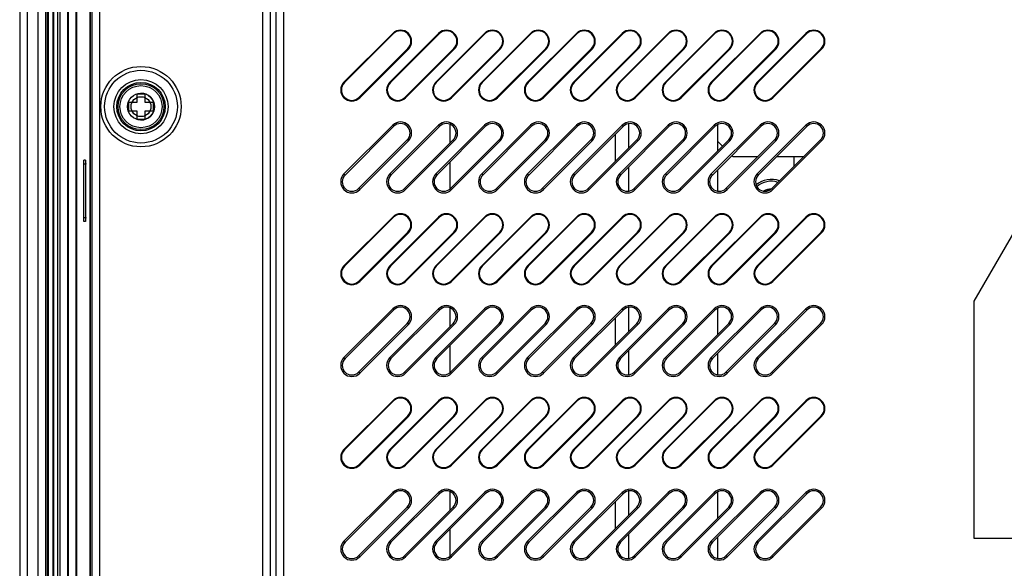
# Model space of a CAD drawing. Extents: x 0 to 1189, y 0 to 841.
# Tile 34 of 125: x 761 to 890, y 349 to 421. Entities that reach past the tile are written whole.
import ezdxf

# ---------------------------------------------------------------- set-up
doc = ezdxf.new("R2010")
doc.units = 0
doc.header["$LTSCALE"] = 65.395
doc.header["$MEASUREMENT"] = 0
for name, color, linetype in [('02___PRT_ALL_AXES', 7, 'CONTINUOUS'), ('03___PRT_ALL_CURVES', 7, 'CONTINUOUS'), ('5_ALL_CURVES', 7, 'CONTINUOUS'), ('7_ALL_FEATURES', 7, 'CONTINUOUS')]:
    doc.layers.add(name, color=color, linetype=linetype)

msp = doc.modelspace()

# ---------------------------------------------------------------- linework, layer by layer
at = {"layer": '02___PRT_ALL_AXES', "linetype": 'Continuous'}
msp.add_line((764.52198, 285.68183), (764.52198, 511.80413), dxfattribs=at)
at = {"layer": '03___PRT_ALL_CURVES', "linetype": 'Continuous'}
msp.add_circle((776.94926, 409.74298), 1.3, dxfattribs=at)
msp.add_arc((776.94926, 409.74298), 1.75, 270, 90, dxfattribs=at)
at = {"layer": '5_ALL_CURVES', "linetype": 'Continuous'}
for p, q in [((852.28928, 405.24298), (852.28928, 403.95121)), ((852.28928, 401.48674), (852.28928, 398.6949))]:
    msp.add_line(p, q, dxfattribs=at)
at = {"layer": '7_ALL_FEATURES', "linetype": 'Continuous'}
for p, q in [((761.09878, 517.4392), (761.09878, 273.04676)), ((762.09884, 272.04676), (762.09883, 518.4392)), ((763.4747, 515.05771), (763.4747, 281.42839)), ((764.73928, 290.49298), (764.73928, 506.99298)), ((764.80386, 506.99298), (764.80386, 290.49298)), ((765.4747, 290.49298), (765.4747, 506.99298)), ((765.53928, 290.49298), (765.53928, 506.99298)), ((766.03928, 507.00052), (766.03928, 290.48544)), ((766.33928, 507.00052), (766.33928, 290.48544)), ((767.33928, 507.00052), (767.33928, 290.48544)), ((767.43928, 507.00052), (767.43928, 290.48544)), ((768.43928, 507.00052), (768.43928, 290.48544)), ((768.53928, 507.00052), (768.53928, 290.48544)), ((770.29707, 291.74323), (770.29707, 505.74273)), ((770.34947, 291.49298), (770.34947, 505.99298)), ((770.57233, 291.49298), (770.57233, 505.99298)), ((771.57096, 291.49298), (771.57096, 505.99298)), ((792.84031, 456.95702), (792.84031, 327.09537)), ((793.83894, 456.95702), (793.83894, 327.09537)), ((794.57814, 456.21782), (794.57814, 327.83456)), ((795.57677, 456.21782), (795.57677, 327.83456)), ((809.83507, 419.31711), (803.47111, 412.95315)), ((803.53297, 412.89128), (809.89693, 419.25525)), ((815.83507, 419.31711), (809.47111, 412.95315)), ((809.53297, 412.89128), (815.89693, 419.25525)), ((809.83507, 419.31711), (809.89693, 419.25525)), ((821.83507, 419.31711), (815.47111, 412.95315)), ((815.53297, 412.89128), (821.89693, 419.25525)), ((815.83507, 419.31711), (815.89693, 419.25525)), ((827.83507, 419.31711), (821.47111, 412.95315)), ((821.53297, 412.89128), (827.89693, 419.25525)), ((821.83507, 419.31711), (821.89693, 419.25525)), ((833.83507, 419.31711), (827.47111, 412.95315)), ((827.53297, 412.89128), (833.89693, 419.25525)), ((827.83507, 419.31711), (827.89693, 419.25525)), ((839.83507, 419.31711), (833.47111, 412.95315)), ((833.53297, 412.89128), (839.89693, 419.25525)), ((833.83507, 419.31711), (833.89693, 419.25525)), ((845.83507, 419.31711), (839.47111, 412.95315)), ((839.53297, 412.89128), (845.89693, 419.25525)), ((839.83507, 419.31711), (839.89693, 419.25525)), ((851.83507, 419.31711), (845.47111, 412.95315)), ((845.53297, 412.89128), (851.89693, 419.25525)), ((845.83507, 419.31711), (845.89693, 419.25525)), ((857.83507, 419.31711), (851.47111, 412.95315)), ((851.53297, 412.89128), (857.89693, 419.25525)), ((851.83507, 419.31711), (851.89693, 419.25525)), ((863.83507, 419.31711), (857.47111, 412.95315)), ((857.53297, 412.89128), (863.89693, 419.25525)), ((857.83507, 419.31711), (857.89693, 419.25525)), ((863.83507, 419.31711), (863.89693, 419.25525)), ((811.82555, 417.32663), (805.46159, 410.96267)), ((805.52345, 410.90081), (811.88741, 417.26477)), ((817.82555, 417.32663), (811.46159, 410.96267)), ((811.52345, 410.90081), (817.88741, 417.26477)), ((811.88741, 417.26477), (811.82555, 417.32663)), ((823.82555, 417.32663), (817.46159, 410.96267)), ((817.52345, 410.90081), (823.88741, 417.26477)), ((817.88741, 417.26477), (817.82555, 417.32663)), ((829.82555, 417.32663), (823.46159, 410.96267)), ((823.52345, 410.90081), (829.88741, 417.26477)), ((823.88741, 417.26477), (823.82555, 417.32663)), ((835.82555, 417.32663), (829.46159, 410.96267)), ((829.52345, 410.90081), (835.88741, 417.26477)), ((829.88741, 417.26477), (829.82555, 417.32663)), ((841.82555, 417.32663), (835.46159, 410.96267)), ((835.52345, 410.90081), (841.88741, 417.26477)), ((835.88741, 417.26477), (835.82555, 417.32663)), ((847.82555, 417.32663), (841.46159, 410.96267)), ((841.52345, 410.90081), (847.88741, 417.26477)), ((841.88741, 417.26477), (841.82555, 417.32663)), ((853.82555, 417.32663), (847.46159, 410.96267)), ((847.52345, 410.90081), (853.88741, 417.26477)), ((847.88741, 417.26477), (847.82555, 417.32663)), ((859.82555, 417.32663), (853.46159, 410.96267)), ((853.52345, 410.90081), (859.88741, 417.26477)), ((853.88741, 417.26477), (853.82555, 417.32663)), ((865.82555, 417.32663), (859.46159, 410.96267)), ((859.52345, 410.90081), (865.88741, 417.26477)), ((859.88741, 417.26477), (859.82555, 417.32663)), ((865.88741, 417.26477), (865.82555, 417.32663)), ((803.47111, 412.95315), (803.53297, 412.89128)), ((809.47111, 412.95315), (809.53297, 412.89128)), ((815.47111, 412.95315), (815.53297, 412.89128)), ((821.47111, 412.95315), (821.53297, 412.89128)), ((827.47111, 412.95315), (827.53297, 412.89128)), ((833.47111, 412.95315), (833.53297, 412.89128)), ((839.47111, 412.95315), (839.53297, 412.89128)), ((845.47111, 412.95315), (845.53297, 412.89128)), ((851.47111, 412.95315), (851.53297, 412.89128)), ((857.47111, 412.95315), (857.53297, 412.89128)), ((776.39926, 411.39298), (776.39926, 410.29298)), ((777.49926, 411.39298), (776.39926, 411.39298)), ((777.49926, 410.29298), (777.49926, 411.39298)), ((805.52345, 410.90081), (805.46159, 410.96267)), ((811.52345, 410.90081), (811.46159, 410.96267)), ((817.52345, 410.90081), (817.46159, 410.96267)), ((823.52345, 410.90081), (823.46159, 410.96267)), ((829.52345, 410.90081), (829.46159, 410.96267)), ((835.52345, 410.90081), (835.46159, 410.96267)), ((841.52345, 410.90081), (841.46159, 410.96267)), ((847.52345, 410.90081), (847.46159, 410.96267)), ((853.52345, 410.90081), (853.46159, 410.96267)), ((859.52345, 410.90081), (859.46159, 410.96267)), ((775.29926, 410.29298), (775.29926, 409.19298)), ((776.39926, 410.29298), (775.29926, 410.29298)), ((775.29926, 409.19298), (776.39926, 409.19298)), ((776.39926, 409.19298), (776.39926, 408.09298)), ((778.59926, 410.29298), (777.49926, 410.29298)), ((777.49926, 408.09298), (777.49926, 409.19298)), ((777.49926, 409.19298), (778.59926, 409.19298)), ((778.59926, 409.19298), (778.59926, 410.29298)), ((776.39926, 408.09298), (777.49926, 408.09298)), ((809.83507, 407.31711), (803.47111, 400.95315)), ((809.97736, 407.17482), (803.6134, 400.81086)), ((815.83507, 407.31711), (809.47111, 400.95315)), ((815.97736, 407.17482), (809.6134, 400.81086)), ((809.83507, 407.31711), (809.97736, 407.17482)), ((821.83507, 407.31711), (815.47111, 400.95315)), ((821.97736, 407.17482), (815.6134, 400.81086)), ((815.83507, 407.31711), (815.97736, 407.17482)), ((817.28928, 407.46522), (817.28928, 404.95121)), ((827.83507, 407.31711), (821.47111, 400.95315)), ((827.97736, 407.17482), (821.6134, 400.81086)), ((821.83507, 407.31711), (821.97736, 407.17482)), ((833.83507, 407.31711), (827.47111, 400.95315)), ((833.97736, 407.17482), (827.6134, 400.81086)), ((827.83507, 407.31711), (827.97736, 407.17482)), ((839.83507, 407.31711), (833.47111, 400.95315)), ((839.97736, 407.17482), (833.6134, 400.81086)), ((833.83507, 407.31711), (833.97736, 407.17482)), ((845.83507, 407.31711), (839.47111, 400.95315)), ((845.97736, 407.17482), (839.6134, 400.81086)), ((839.83507, 407.31711), (839.97736, 407.17482)), ((840.65409, 407.52365), (840.65409, 404.31602)), ((851.83507, 407.31711), (845.47111, 400.95315)), ((851.97736, 407.17482), (845.6134, 400.81086)), ((845.83507, 407.31711), (845.97736, 407.17482)), ((857.83507, 407.31711), (851.47111, 400.95315)), ((857.97736, 407.17482), (851.6134, 400.81086)), ((851.83507, 407.31711), (851.97736, 407.17482)), ((852.28928, 407.40102), (852.28928, 405.24298)), ((863.83507, 407.31711), (857.47111, 400.95315)), ((863.97736, 407.17482), (857.6134, 400.81086)), ((857.83507, 407.31711), (857.97736, 407.17482)), ((863.83507, 407.31711), (863.97736, 407.17482)), ((805.38116, 399.04309), (811.74512, 405.40706)), ((805.52345, 398.90081), (811.88741, 405.26477)), ((811.38116, 399.04309), (817.74512, 405.40706)), ((811.52345, 398.90081), (817.88741, 405.26477)), ((811.88741, 405.26477), (811.74512, 405.40706)), ((817.38116, 399.04309), (823.74512, 405.40706)), ((817.52345, 398.90081), (823.88741, 405.26477)), ((817.88741, 405.26477), (817.74512, 405.40706)), ((823.38116, 399.04309), (829.74512, 405.40706)), ((823.52345, 398.90081), (829.88741, 405.26477)), ((823.88741, 405.26477), (823.74512, 405.40706)), ((829.38116, 399.04309), (835.74512, 405.40706)), ((829.52345, 398.90081), (835.88741, 405.26477)), ((829.88741, 405.26477), (829.74512, 405.40706)), ((835.38116, 399.04309), (841.74512, 405.40706)), ((835.52345, 398.90081), (841.88741, 405.26477)), ((835.88741, 405.26477), (835.74512, 405.40706)), ((838.92447, 406.12193), (838.92447, 402.5864)), ((841.38116, 399.04309), (847.74512, 405.40706)), ((841.52345, 398.90081), (847.88741, 405.26477)), ((841.88741, 405.26477), (841.74512, 405.40706)), ((847.38116, 399.04309), (853.74512, 405.40706)), ((847.52345, 398.90081), (853.88741, 405.26477)), ((847.88741, 405.26477), (847.74512, 405.40706)), ((853.38116, 399.04309), (859.74512, 405.40706)), ((853.52345, 398.90081), (859.88741, 405.26477)), ((853.88741, 405.26477), (853.74512, 405.40706)), ((859.38116, 399.04309), (865.74512, 405.40706)), ((859.52345, 398.90081), (865.88741, 405.26477)), ((859.88741, 405.26477), (859.74512, 405.40706)), ((865.88741, 405.26477), (865.74512, 405.40706)), ((852.28928, 405.24298), (852.93516, 404.59709)), ((769.69438, 402.74298), (769.48475, 402.74298)), ((854.1674, 403.36486), (854.28928, 403.24298)), ((854.28928, 403.24298), (857.58105, 403.24298)), ((860.04551, 403.24298), (863.58105, 403.24298)), ((862.28928, 401.95121), (862.28928, 403.24298)), ((769.45854, 395.24298), (769.45854, 402.24298)), ((769.72058, 402.24298), (769.45854, 402.24298)), ((769.72058, 395.24298), (769.72058, 402.24298)), ((817.28928, 402.48674), (817.28928, 398.96076)), ((840.65409, 401.85156), (840.65409, 398.68685)), ((803.47111, 400.95315), (803.6134, 400.81086)), ((809.47111, 400.95315), (809.6134, 400.81086)), ((815.47111, 400.95315), (815.6134, 400.81086)), ((821.47111, 400.95315), (821.6134, 400.81086)), ((827.47111, 400.95315), (827.6134, 400.81086)), ((833.47111, 400.95315), (833.6134, 400.81086)), ((839.47111, 400.95315), (839.6134, 400.81086)), ((845.47111, 400.95315), (845.6134, 400.81086)), ((851.47111, 400.95315), (851.6134, 400.81086)), ((857.47111, 400.95315), (857.6134, 400.81086)), ((805.52345, 398.90081), (805.38116, 399.04309)), ((811.52345, 398.90081), (811.38116, 399.04309)), ((817.52345, 398.90081), (817.38116, 399.04309)), ((823.52345, 398.90081), (823.38116, 399.04309)), ((829.52345, 398.90081), (829.38116, 399.04309)), ((835.52345, 398.90081), (835.38116, 399.04309)), ((841.52345, 398.90081), (841.38116, 399.04309)), ((847.52345, 398.90081), (847.38116, 399.04309)), ((853.52345, 398.90081), (853.38116, 399.04309)), ((858.73928, 398.89298), (858.73928, 398.70157)), ((859.19842, 398.89298), (858.73928, 398.89298)), ((859.52345, 398.90081), (859.38116, 399.04309)), ((893.87218, 398.34298), (885.78928, 384.34298)), ((769.45903, 395.15227), (769.45854, 395.24298)), ((769.45854, 395.24298), (769.69438, 395.24298)), ((809.83507, 395.31711), (803.47111, 388.95315)), ((803.53297, 388.89128), (809.89693, 395.25525)), ((815.83507, 395.31711), (809.47111, 388.95315)), ((809.53297, 388.89128), (815.89693, 395.25525)), ((809.83507, 395.31711), (809.89693, 395.25525)), ((821.83507, 395.31711), (815.47111, 388.95315)), ((815.53297, 388.89128), (821.89693, 395.25525)), ((815.83507, 395.31711), (815.89693, 395.25525)), ((827.83507, 395.31711), (821.47111, 388.95315)), ((821.53297, 388.89128), (827.89693, 395.25525)), ((821.83507, 395.31711), (821.89693, 395.25525)), ((833.83507, 395.31711), (827.47111, 388.95315)), ((827.53297, 388.89128), (833.89693, 395.25525)), ((827.83507, 395.31711), (827.89693, 395.25525)), ((839.83507, 395.31711), (833.47111, 388.95315)), ((833.53297, 388.89128), (839.89693, 395.25525)), ((833.83507, 395.31711), (833.89693, 395.25525)), ((845.83507, 395.31711), (839.47111, 388.95315)), ((839.53297, 388.89128), (845.89693, 395.25525)), ((839.83507, 395.31711), (839.89693, 395.25525)), ((851.83507, 395.31711), (845.47111, 388.95315)), ((845.53297, 388.89128), (851.89693, 395.25525)), ((845.83507, 395.31711), (845.89693, 395.25525)), ((857.83507, 395.31711), (851.47111, 388.95315)), ((851.53297, 388.89128), (857.89693, 395.25525)), ((851.83507, 395.31711), (851.89693, 395.25525)), ((863.83507, 395.31711), (857.47111, 388.95315)), ((857.53297, 388.89128), (863.89693, 395.25525)), ((857.83507, 395.31711), (857.89693, 395.25525)), ((863.83507, 395.31711), (863.89693, 395.25525)), ((769.69438, 394.74298), (769.48475, 394.74298)), ((811.82555, 393.32663), (805.46159, 386.96267)), ((805.52345, 386.90081), (811.88741, 393.26477)), ((817.82555, 393.32663), (811.46159, 386.96267)), ((811.52345, 386.90081), (817.88741, 393.26477)), ((811.88741, 393.26477), (811.82555, 393.32663)), ((823.82555, 393.32663), (817.46159, 386.96267)), ((817.52345, 386.90081), (823.88741, 393.26477)), ((817.88741, 393.26477), (817.82555, 393.32663)), ((829.82555, 393.32663), (823.46159, 386.96267)), ((823.52345, 386.90081), (829.88741, 393.26477)), ((823.88741, 393.26477), (823.82555, 393.32663)), ((835.82555, 393.32663), (829.46159, 386.96267)), ((829.52345, 386.90081), (835.88741, 393.26477)), ((829.88741, 393.26477), (829.82555, 393.32663)), ((841.82555, 393.32663), (835.46159, 386.96267)), ((835.52345, 386.90081), (841.88741, 393.26477)), ((835.88741, 393.26477), (835.82555, 393.32663)), ((847.82555, 393.32663), (841.46159, 386.96267)), ((841.52345, 386.90081), (847.88741, 393.26477)), ((841.88741, 393.26477), (841.82555, 393.32663)), ((853.82555, 393.32663), (847.46159, 386.96267)), ((847.52345, 386.90081), (853.88741, 393.26477)), ((847.88741, 393.26477), (847.82555, 393.32663)), ((859.82555, 393.32663), (853.46159, 386.96267)), ((853.52345, 386.90081), (859.88741, 393.26477)), ((853.88741, 393.26477), (853.82555, 393.32663)), ((865.82555, 393.32663), (859.46159, 386.96267)), ((859.52345, 386.90081), (865.88741, 393.26477)), ((859.88741, 393.26477), (859.82555, 393.32663)), ((865.88741, 393.26477), (865.82555, 393.32663)), ((803.47111, 388.95315), (803.53297, 388.89128)), ((809.47111, 388.95315), (809.53297, 388.89128)), ((815.47111, 388.95315), (815.53297, 388.89128)), ((821.47111, 388.95315), (821.53297, 388.89128)), ((827.47111, 388.95315), (827.53297, 388.89128)), ((833.47111, 388.95315), (833.53297, 388.89128)), ((839.47111, 388.95315), (839.53297, 388.89128)), ((845.47111, 388.95315), (845.53297, 388.89128)), ((851.47111, 388.95315), (851.53297, 388.89128)), ((857.47111, 388.95315), (857.53297, 388.89128)), ((805.52345, 386.90081), (805.46159, 386.96267)), ((811.52345, 386.90081), (811.46159, 386.96267)), ((817.52345, 386.90081), (817.46159, 386.96267)), ((823.52345, 386.90081), (823.46159, 386.96267)), ((829.52345, 386.90081), (829.46159, 386.96267)), ((835.52345, 386.90081), (835.46159, 386.96267)), ((841.52345, 386.90081), (841.46159, 386.96267)), ((847.52345, 386.90081), (847.46159, 386.96267)), ((853.52345, 386.90081), (853.46159, 386.96267)), ((859.52345, 386.90081), (859.46159, 386.96267)), ((817.28928, 383.46522), (817.28928, 380.95121)), ((840.65409, 383.52365), (840.65409, 380.31602)), ((852.28928, 383.40102), (852.28928, 379.95121)), ((885.78928, 384.34298), (885.78928, 353.34298)), ((809.83507, 383.31711), (803.47111, 376.95315)), ((809.97736, 383.17482), (803.6134, 376.81086)), ((815.83507, 383.31711), (809.47111, 376.95315)), ((815.97736, 383.17482), (809.6134, 376.81086)), ((809.83507, 383.31711), (809.97736, 383.17482)), ((821.83507, 383.31711), (815.47111, 376.95315)), ((821.97736, 383.17482), (815.6134, 376.81086)), ((815.83507, 383.31711), (815.97736, 383.17482)), ((827.83507, 383.31711), (821.47111, 376.95315)), ((827.97736, 383.17482), (821.6134, 376.81086)), ((821.83507, 383.31711), (821.97736, 383.17482)), ((833.83507, 383.31711), (827.47111, 376.95315)), ((833.97736, 383.17482), (827.6134, 376.81086)), ((827.83507, 383.31711), (827.97736, 383.17482)), ((839.83507, 383.31711), (833.47111, 376.95315)), ((839.97736, 383.17482), (833.6134, 376.81086)), ((833.83507, 383.31711), (833.97736, 383.17482)), ((838.92447, 382.12193), (838.92447, 378.5864)), ((845.83507, 383.31711), (839.47111, 376.95315)), ((845.97736, 383.17482), (839.6134, 376.81086)), ((839.83507, 383.31711), (839.97736, 383.17482)), ((851.83507, 383.31711), (845.47111, 376.95315)), ((851.97736, 383.17482), (845.6134, 376.81086)), ((845.83507, 383.31711), (845.97736, 383.17482)), ((857.83507, 383.31711), (851.47111, 376.95315)), ((857.97736, 383.17482), (851.6134, 376.81086)), ((851.83507, 383.31711), (851.97736, 383.17482)), ((863.83507, 383.31711), (857.47111, 376.95315)), ((863.97736, 383.17482), (857.6134, 376.81086)), ((857.83507, 383.31711), (857.97736, 383.17482)), ((863.83507, 383.31711), (863.97736, 383.17482)), ((805.38116, 375.04309), (811.74512, 381.40706)), ((805.52345, 374.90081), (811.88741, 381.26477)), ((811.38116, 375.04309), (817.74512, 381.40706)), ((811.52345, 374.90081), (817.88741, 381.26477)), ((811.88741, 381.26477), (811.74512, 381.40706)), ((817.38116, 375.04309), (823.74512, 381.40706)), ((817.52345, 374.90081), (823.88741, 381.26477)), ((817.88741, 381.26477), (817.74512, 381.40706)), ((823.38116, 375.04309), (829.74512, 381.40706)), ((823.52345, 374.90081), (829.88741, 381.26477)), ((823.88741, 381.26477), (823.74512, 381.40706)), ((829.38116, 375.04309), (835.74512, 381.40706)), ((829.52345, 374.90081), (835.88741, 381.26477)), ((829.88741, 381.26477), (829.74512, 381.40706)), ((835.38116, 375.04309), (841.74512, 381.40706)), ((835.52345, 374.90081), (841.88741, 381.26477)), ((835.88741, 381.26477), (835.74512, 381.40706)), ((841.38116, 375.04309), (847.74512, 381.40706)), ((841.52345, 374.90081), (847.88741, 381.26477)), ((841.88741, 381.26477), (841.74512, 381.40706)), ((847.38116, 375.04309), (853.74512, 381.40706)), ((847.52345, 374.90081), (853.88741, 381.26477)), ((847.88741, 381.26477), (847.74512, 381.40706)), ((853.38116, 375.04309), (859.74512, 381.40706)), ((853.52345, 374.90081), (859.88741, 381.26477)), ((853.88741, 381.26477), (853.74512, 381.40706)), ((859.38116, 375.04309), (865.74512, 381.40706)), ((859.52345, 374.90081), (865.88741, 381.26477)), ((859.88741, 381.26477), (859.74512, 381.40706)), ((865.88741, 381.26477), (865.74512, 381.40706)), ((817.28928, 378.48674), (817.28928, 374.96076)), ((840.65409, 377.85156), (840.65409, 374.68685)), ((852.28928, 377.48674), (852.28928, 374.6949)), ((803.47111, 376.95315), (803.6134, 376.81086)), ((809.47111, 376.95315), (809.6134, 376.81086)), ((815.47111, 376.95315), (815.6134, 376.81086)), ((821.47111, 376.95315), (821.6134, 376.81086)), ((827.47111, 376.95315), (827.6134, 376.81086)), ((833.47111, 376.95315), (833.6134, 376.81086)), ((839.47111, 376.95315), (839.6134, 376.81086)), ((845.47111, 376.95315), (845.6134, 376.81086)), ((851.47111, 376.95315), (851.6134, 376.81086)), ((857.47111, 376.95315), (857.6134, 376.81086)), ((805.52345, 374.90081), (805.38116, 375.04309)), ((811.52345, 374.90081), (811.38116, 375.04309)), ((817.52345, 374.90081), (817.38116, 375.04309)), ((823.52345, 374.90081), (823.38116, 375.04309)), ((829.52345, 374.90081), (829.38116, 375.04309)), ((835.52345, 374.90081), (835.38116, 375.04309)), ((841.52345, 374.90081), (841.38116, 375.04309)), ((847.52345, 374.90081), (847.38116, 375.04309)), ((853.52345, 374.90081), (853.38116, 375.04309)), ((859.52345, 374.90081), (859.38116, 375.04309)), ((809.83507, 371.31711), (803.47111, 364.95315)), ((803.53297, 364.89128), (809.89693, 371.25525)), ((815.83507, 371.31711), (809.47111, 364.95315)), ((809.53297, 364.89128), (815.89693, 371.25525)), ((809.83507, 371.31711), (809.89693, 371.25525)), ((821.83507, 371.31711), (815.47111, 364.95315)), ((815.53297, 364.89128), (821.89693, 371.25525)), ((815.83507, 371.31711), (815.89693, 371.25525)), ((827.83507, 371.31711), (821.47111, 364.95315)), ((821.53297, 364.89128), (827.89693, 371.25525)), ((821.83507, 371.31711), (821.89693, 371.25525)), ((833.83507, 371.31711), (827.47111, 364.95315)), ((827.53297, 364.89128), (833.89693, 371.25525)), ((827.83507, 371.31711), (827.89693, 371.25525)), ((839.83507, 371.31711), (833.47111, 364.95315)), ((833.53297, 364.89128), (839.89693, 371.25525)), ((833.83507, 371.31711), (833.89693, 371.25525)), ((845.83507, 371.31711), (839.47111, 364.95315)), ((839.53297, 364.89128), (845.89693, 371.25525)), ((839.83507, 371.31711), (839.89693, 371.25525)), ((851.83507, 371.31711), (845.47111, 364.95315)), ((845.53297, 364.89128), (851.89693, 371.25525)), ((845.83507, 371.31711), (845.89693, 371.25525)), ((857.83507, 371.31711), (851.47111, 364.95315)), ((851.53297, 364.89128), (857.89693, 371.25525)), ((851.83507, 371.31711), (851.89693, 371.25525)), ((863.83507, 371.31711), (857.47111, 364.95315)), ((857.53297, 364.89128), (863.89693, 371.25525)), ((857.83507, 371.31711), (857.89693, 371.25525)), ((863.83507, 371.31711), (863.89693, 371.25525)), ((811.82555, 369.32663), (805.46159, 362.96267)), ((805.52345, 362.90081), (811.88741, 369.26477)), ((817.82555, 369.32663), (811.46159, 362.96267)), ((811.52345, 362.90081), (817.88741, 369.26477)), ((811.88741, 369.26477), (811.82555, 369.32663)), ((823.82555, 369.32663), (817.46159, 362.96267)), ((817.52345, 362.90081), (823.88741, 369.26477)), ((817.88741, 369.26477), (817.82555, 369.32663)), ((829.82555, 369.32663), (823.46159, 362.96267)), ((823.52345, 362.90081), (829.88741, 369.26477)), ((823.88741, 369.26477), (823.82555, 369.32663)), ((835.82555, 369.32663), (829.46159, 362.96267)), ((829.52345, 362.90081), (835.88741, 369.26477)), ((829.88741, 369.26477), (829.82555, 369.32663)), ((841.82555, 369.32663), (835.46159, 362.96267)), ((835.52345, 362.90081), (841.88741, 369.26477)), ((835.88741, 369.26477), (835.82555, 369.32663)), ((847.82555, 369.32663), (841.46159, 362.96267)), ((841.52345, 362.90081), (847.88741, 369.26477)), ((841.88741, 369.26477), (841.82555, 369.32663)), ((853.82555, 369.32663), (847.46159, 362.96267)), ((847.52345, 362.90081), (853.88741, 369.26477)), ((847.88741, 369.26477), (847.82555, 369.32663)), ((859.82555, 369.32663), (853.46159, 362.96267)), ((853.52345, 362.90081), (859.88741, 369.26477)), ((853.88741, 369.26477), (853.82555, 369.32663)), ((865.82555, 369.32663), (859.46159, 362.96267)), ((859.52345, 362.90081), (865.88741, 369.26477)), ((859.88741, 369.26477), (859.82555, 369.32663)), ((865.88741, 369.26477), (865.82555, 369.32663)), ((803.47111, 364.95315), (803.53297, 364.89128)), ((809.47111, 364.95315), (809.53297, 364.89128)), ((815.47111, 364.95315), (815.53297, 364.89128)), ((821.47111, 364.95315), (821.53297, 364.89128)), ((827.47111, 364.95315), (827.53297, 364.89128)), ((833.47111, 364.95315), (833.53297, 364.89128)), ((839.47111, 364.95315), (839.53297, 364.89128)), ((845.47111, 364.95315), (845.53297, 364.89128)), ((851.47111, 364.95315), (851.53297, 364.89128)), ((857.47111, 364.95315), (857.53297, 364.89128)), ((805.52345, 362.90081), (805.46159, 362.96267)), ((811.52345, 362.90081), (811.46159, 362.96267)), ((817.52345, 362.90081), (817.46159, 362.96267)), ((823.52345, 362.90081), (823.46159, 362.96267)), ((829.52345, 362.90081), (829.46159, 362.96267)), ((835.52345, 362.90081), (835.46159, 362.96267)), ((841.52345, 362.90081), (841.46159, 362.96267)), ((847.52345, 362.90081), (847.46159, 362.96267)), ((853.52345, 362.90081), (853.46159, 362.96267)), ((859.52345, 362.90081), (859.46159, 362.96267)), ((809.83507, 359.31711), (803.47111, 352.95315)), ((809.97736, 359.17482), (803.6134, 352.81086)), ((815.83507, 359.31711), (809.47111, 352.95315)), ((815.97736, 359.17482), (809.6134, 352.81086)), ((809.83507, 359.31711), (809.97736, 359.17482)), ((821.83507, 359.31711), (815.47111, 352.95315)), ((821.97736, 359.17482), (815.6134, 352.81086)), ((815.83507, 359.31711), (815.97736, 359.17482)), ((817.28928, 359.46522), (817.28928, 356.95121)), ((827.83507, 359.31711), (821.47111, 352.95315)), ((827.97736, 359.17482), (821.6134, 352.81086)), ((821.83507, 359.31711), (821.97736, 359.17482)), ((833.83507, 359.31711), (827.47111, 352.95315)), ((833.97736, 359.17482), (827.6134, 352.81086)), ((827.83507, 359.31711), (827.97736, 359.17482)), ((839.83507, 359.31711), (833.47111, 352.95315)), ((839.97736, 359.17482), (833.6134, 352.81086)), ((833.83507, 359.31711), (833.97736, 359.17482)), ((845.83507, 359.31711), (839.47111, 352.95315)), ((845.97736, 359.17482), (839.6134, 352.81086)), ((839.83507, 359.31711), (839.97736, 359.17482)), ((840.65409, 359.52365), (840.65409, 356.31602)), ((851.83507, 359.31711), (845.47111, 352.95315)), ((851.97736, 359.17482), (845.6134, 352.81086)), ((845.83507, 359.31711), (845.97736, 359.17482)), ((857.83507, 359.31711), (851.47111, 352.95315)), ((857.97736, 359.17482), (851.6134, 352.81086)), ((851.83507, 359.31711), (851.97736, 359.17482)), ((852.28928, 359.40102), (852.28928, 355.95121)), ((863.83507, 359.31711), (857.47111, 352.95315)), ((863.97736, 359.17482), (857.6134, 352.81086)), ((857.83507, 359.31711), (857.97736, 359.17482)), ((863.83507, 359.31711), (863.97736, 359.17482)), ((838.92447, 358.12193), (838.92447, 354.5864)), ((805.38116, 351.04309), (811.74512, 357.40706)), ((805.52345, 350.90081), (811.88741, 357.26477)), ((811.38116, 351.04309), (817.74512, 357.40706)), ((811.52345, 350.90081), (817.88741, 357.26477)), ((811.88741, 357.26477), (811.74512, 357.40706)), ((817.38116, 351.04309), (823.74512, 357.40706)), ((817.52345, 350.90081), (823.88741, 357.26477)), ((817.88741, 357.26477), (817.74512, 357.40706)), ((823.38116, 351.04309), (829.74512, 357.40706)), ((823.52345, 350.90081), (829.88741, 357.26477)), ((823.88741, 357.26477), (823.74512, 357.40706)), ((829.38116, 351.04309), (835.74512, 357.40706)), ((829.52345, 350.90081), (835.88741, 357.26477)), ((829.88741, 357.26477), (829.74512, 357.40706)), ((835.38116, 351.04309), (841.74512, 357.40706)), ((835.52345, 350.90081), (841.88741, 357.26477)), ((835.88741, 357.26477), (835.74512, 357.40706)), ((841.38116, 351.04309), (847.74512, 357.40706)), ((841.52345, 350.90081), (847.88741, 357.26477)), ((841.88741, 357.26477), (841.74512, 357.40706)), ((847.38116, 351.04309), (853.74512, 357.40706)), ((847.52345, 350.90081), (853.88741, 357.26477)), ((847.88741, 357.26477), (847.74512, 357.40706)), ((853.38116, 351.04309), (859.74512, 357.40706)), ((853.52345, 350.90081), (859.88741, 357.26477)), ((853.88741, 357.26477), (853.74512, 357.40706)), ((859.38116, 351.04309), (865.74512, 357.40706)), ((859.52345, 350.90081), (865.88741, 357.26477)), ((859.88741, 357.26477), (859.74512, 357.40706)), ((865.88741, 357.26477), (865.74512, 357.40706)), ((817.28928, 354.48674), (817.28928, 350.96076)), ((840.65409, 353.85156), (840.65409, 350.68685)), ((803.47111, 352.95315), (803.6134, 352.81086)), ((809.47111, 352.95315), (809.6134, 352.81086)), ((815.47111, 352.95315), (815.6134, 352.81086)), ((821.47111, 352.95315), (821.6134, 352.81086)), ((827.47111, 352.95315), (827.6134, 352.81086)), ((833.47111, 352.95315), (833.6134, 352.81086)), ((839.47111, 352.95315), (839.6134, 352.81086)), ((845.47111, 352.95315), (845.6134, 352.81086)), ((851.47111, 352.95315), (851.6134, 352.81086)), ((852.28928, 353.48674), (852.28928, 350.6949)), ((857.47111, 352.95315), (857.6134, 352.81086)), ((885.78928, 353.34298), (955.78928, 353.34298)), ((805.52345, 350.90081), (805.38116, 351.04309)), ((811.52345, 350.90081), (811.38116, 351.04309)), ((817.52345, 350.90081), (817.38116, 351.04309)), ((823.52345, 350.90081), (823.38116, 351.04309)), ((829.52345, 350.90081), (829.38116, 351.04309)), ((835.52345, 350.90081), (835.38116, 351.04309)), ((841.52345, 350.90081), (841.38116, 351.04309)), ((847.52345, 350.90081), (847.38116, 351.04309)), ((853.52345, 350.90081), (853.38116, 351.04309)), ((859.52345, 350.90081), (859.38116, 351.04309))]:
    msp.add_line(p, q, dxfattribs=at)
for points in [[(769.45854, 402.24298), (769.45903, 402.33369), (769.4602, 402.41698), (769.46205, 402.49285), (769.46466, 402.56311), (769.46795, 402.62596), (769.47164, 402.67591), (769.47562, 402.71116), (769.47998, 402.73351), (769.48475, 402.74298)], [(769.69438, 402.74298), (769.69914, 402.73351), (769.70351, 402.71116), (769.70749, 402.67591), (769.71117, 402.62596), (769.71446, 402.56311), (769.71707, 402.49285), (769.71892, 402.41698), (769.72009, 402.33369), (769.72058, 402.24298)], [(769.48475, 394.74298), (769.47998, 394.75244), (769.47562, 394.7748), (769.47164, 394.81004), (769.46795, 394.86), (769.46466, 394.92284), (769.46205, 394.99311), (769.4602, 395.06898), (769.45903, 395.15227)], [(769.72058, 395.24298), (769.72009, 395.15227), (769.71892, 395.06898), (769.71707, 394.99311), (769.71446, 394.92284), (769.71117, 394.86), (769.70749, 394.81004), (769.70351, 394.7748), (769.69914, 394.75244), (769.69438, 394.74298)]]:
    msp.add_lwpolyline(points, dxfattribs=at)
for radius in [5.25, 4.75, 3.53626, 3.16178, 3, 2.75, 1.75]:
    msp.add_circle((776.94926, 409.74298), radius, dxfattribs=at)
for centre, radius, start, end in [((810.86124, 418.29094), 1.45122, 315, 135), ((810.86124, 418.29094), 1.36374, 315, 135), ((816.86124, 418.29094), 1.45122, 315, 135), ((816.86124, 418.29094), 1.36374, 315, 135), ((822.86124, 418.29094), 1.45122, 315, 135), ((822.86124, 418.29094), 1.36374, 315, 135), ((828.86124, 418.29094), 1.45122, 315, 135), ((828.86124, 418.29094), 1.36374, 315, 135), ((834.86124, 418.29094), 1.45122, 315, 135), ((834.86124, 418.29094), 1.36374, 315, 135), ((840.86124, 418.29094), 1.45122, 315, 135), ((840.86124, 418.29094), 1.36374, 315, 135), ((846.86124, 418.29094), 1.45122, 315, 135), ((846.86124, 418.29094), 1.36374, 315, 135), ((852.86124, 418.29094), 1.45122, 315, 135), ((852.86124, 418.29094), 1.36374, 315, 135), ((858.86124, 418.29094), 1.45122, 315, 135), ((858.86124, 418.29094), 1.36374, 315, 135), ((864.86124, 418.29094), 1.45122, 315, 135), ((864.86124, 418.29094), 1.36374, 315, 135), ((804.49728, 411.92698), 1.45122, 135, 315), ((804.49728, 411.92698), 1.36374, 135, 315), ((810.49728, 411.92698), 1.45122, 135, 315), ((810.49728, 411.92698), 1.36374, 135, 315), ((816.49728, 411.92698), 1.45122, 135, 315), ((816.49728, 411.92698), 1.36374, 135, 315), ((822.49728, 411.92698), 1.45122, 135, 315), ((822.49728, 411.92698), 1.36374, 135, 315), ((828.49728, 411.92698), 1.45122, 135, 315), ((828.49728, 411.92698), 1.36374, 135, 315), ((834.49728, 411.92698), 1.45122, 135, 315), ((834.49728, 411.92698), 1.36374, 135, 315), ((840.49728, 411.92698), 1.45122, 135, 315), ((840.49728, 411.92698), 1.36374, 135, 315), ((846.49728, 411.92698), 1.45122, 135, 315), ((846.49728, 411.92698), 1.36374, 135, 315), ((852.49728, 411.92698), 1.45122, 135, 315), ((852.49728, 411.92698), 1.36374, 135, 315), ((858.49728, 411.92698), 1.45122, 135, 315), ((858.49728, 411.92698), 1.36374, 135, 315), ((810.86124, 406.29094), 1.45122, 315, 135), ((810.86124, 406.29094), 1.25, 315, 135), ((816.86124, 406.29094), 1.45122, 315, 135), ((816.86124, 406.29094), 1.25, 315, 135), ((822.86124, 406.29094), 1.45122, 315, 135), ((822.86124, 406.29094), 1.25, 315, 135), ((828.86124, 406.29094), 1.45122, 315, 135), ((828.86124, 406.29094), 1.25, 315, 135), ((834.86124, 406.29094), 1.45122, 315, 135), ((834.86124, 406.29094), 1.25, 315, 135), ((840.86124, 406.29094), 1.45122, 315, 135), ((840.86124, 406.29094), 1.25, 315, 135), ((846.86124, 406.29094), 1.45122, 315, 135), ((846.86124, 406.29094), 1.25, 315, 135), ((852.86124, 406.29094), 1.45122, 315, 135), ((852.86124, 406.29094), 1.25, 315, 135), ((858.86124, 406.29094), 1.45122, 315, 135), ((858.86124, 406.29094), 1.25, 315, 135), ((864.86124, 406.29094), 1.45122, 315, 135), ((864.86124, 406.29094), 1.25, 315, 135), ((804.49728, 399.92698), 1.45122, 135, 315), ((804.49728, 399.92698), 1.25, 135, 315), ((810.49728, 399.92698), 1.45122, 135, 315), ((810.49728, 399.92698), 1.25, 135, 315), ((816.49728, 399.92698), 1.45122, 135, 315), ((816.49728, 399.92698), 1.25, 135, 315), ((822.49728, 399.92698), 1.45122, 135, 315), ((822.49728, 399.92698), 1.25, 135, 315), ((828.49728, 399.92698), 1.45122, 135, 315), ((828.49728, 399.92698), 1.25, 135, 315), ((834.49728, 399.92698), 1.45122, 135, 315), ((834.49728, 399.92698), 1.25, 135, 315), ((840.49728, 399.92698), 1.45122, 135, 315), ((840.49728, 399.92698), 1.25, 135, 315), ((846.49728, 399.92698), 1.45122, 135, 315), ((846.49728, 399.92698), 1.25, 135, 315), ((852.49728, 399.92698), 1.45122, 135, 315), ((852.49728, 399.92698), 1.25, 135, 315), ((858.49728, 399.92698), 1.45122, 135, 315), ((858.49728, 399.92698), 1.25, 135, 315), ((859.28928, 397.24298), 3, 68.7459641, 131.0228393), ((859.28928, 397.24298), 2.75, 71.0606178, 132.4404362), ((859.28928, 397.24298), 1.75, 88.8067163, 124.0685512), ((810.86124, 394.29094), 1.45122, 315, 135), ((810.86124, 394.29094), 1.36374, 315, 135), ((816.86124, 394.29094), 1.45122, 315, 135), ((816.86124, 394.29094), 1.36374, 315, 135), ((822.86124, 394.29094), 1.45122, 315, 135), ((822.86124, 394.29094), 1.36374, 315, 135), ((828.86124, 394.29094), 1.45122, 315, 135), ((828.86124, 394.29094), 1.36374, 315, 135), ((834.86124, 394.29094), 1.45122, 315, 135), ((834.86124, 394.29094), 1.36374, 315, 135), ((840.86124, 394.29094), 1.45122, 315, 135), ((840.86124, 394.29094), 1.36374, 315, 135), ((846.86124, 394.29094), 1.45122, 315, 135), ((846.86124, 394.29094), 1.36374, 315, 135), ((852.86124, 394.29094), 1.45122, 315, 135), ((852.86124, 394.29094), 1.36374, 315, 135), ((858.86124, 394.29094), 1.45122, 315, 135), ((858.86124, 394.29094), 1.36374, 315, 135), ((864.86124, 394.29094), 1.45122, 315, 135), ((864.86124, 394.29094), 1.36374, 315, 135), ((804.49728, 387.92698), 1.45122, 135, 315), ((804.49728, 387.92698), 1.36374, 135, 315), ((810.49728, 387.92698), 1.45122, 135, 315), ((810.49728, 387.92698), 1.36374, 135, 315), ((816.49728, 387.92698), 1.45122, 135, 315), ((816.49728, 387.92698), 1.36374, 135, 315), ((822.49728, 387.92698), 1.45122, 135, 315), ((822.49728, 387.92698), 1.36374, 135, 315), ((828.49728, 387.92698), 1.45122, 135, 315), ((828.49728, 387.92698), 1.36374, 135, 315), ((834.49728, 387.92698), 1.45122, 135, 315), ((834.49728, 387.92698), 1.36374, 135, 315), ((840.49728, 387.92698), 1.45122, 135, 315), ((840.49728, 387.92698), 1.36374, 135, 315), ((846.49728, 387.92698), 1.45122, 135, 315), ((846.49728, 387.92698), 1.36374, 135, 315), ((852.49728, 387.92698), 1.45122, 135, 315), ((852.49728, 387.92698), 1.36374, 135, 315), ((858.49728, 387.92698), 1.45122, 135, 315), ((858.49728, 387.92698), 1.36374, 135, 315), ((810.86124, 382.29094), 1.45122, 315, 135), ((810.86124, 382.29094), 1.25, 315, 135), ((816.86124, 382.29094), 1.45122, 315, 135), ((816.86124, 382.29094), 1.25, 315, 135), ((822.86124, 382.29094), 1.45122, 315, 135), ((822.86124, 382.29094), 1.25, 315, 135), ((828.86124, 382.29094), 1.45122, 315, 135), ((828.86124, 382.29094), 1.25, 315, 135), ((834.86124, 382.29094), 1.45122, 315, 135), ((834.86124, 382.29094), 1.25, 315, 135), ((840.86124, 382.29094), 1.45122, 315, 135), ((840.86124, 382.29094), 1.25, 315, 135), ((846.86124, 382.29094), 1.45122, 315, 135), ((846.86124, 382.29094), 1.25, 315, 135), ((852.86124, 382.29094), 1.45122, 315, 135), ((852.86124, 382.29094), 1.25, 315, 135), ((858.86124, 382.29094), 1.45122, 315, 135), ((858.86124, 382.29094), 1.25, 315, 135), ((864.86124, 382.29094), 1.45122, 315, 135), ((864.86124, 382.29094), 1.25, 315, 135), ((804.49728, 375.92698), 1.45122, 135, 315), ((804.49728, 375.92698), 1.25, 135, 315), ((810.49728, 375.92698), 1.45122, 135, 315), ((810.49728, 375.92698), 1.25, 135, 315), ((816.49728, 375.92698), 1.45122, 135, 315), ((816.49728, 375.92698), 1.25, 135, 315), ((822.49728, 375.92698), 1.45122, 135, 315), ((822.49728, 375.92698), 1.25, 135, 315), ((828.49728, 375.92698), 1.45122, 135, 315), ((828.49728, 375.92698), 1.25, 135, 315), ((834.49728, 375.92698), 1.45122, 135, 315), ((834.49728, 375.92698), 1.25, 135, 315), ((840.49728, 375.92698), 1.45122, 135, 315), ((840.49728, 375.92698), 1.25, 135, 315), ((846.49728, 375.92698), 1.45122, 135, 315), ((846.49728, 375.92698), 1.25, 135, 315), ((852.49728, 375.92698), 1.45122, 135, 315), ((852.49728, 375.92698), 1.25, 135, 315), ((858.49728, 375.92698), 1.45122, 135, 315), ((858.49728, 375.92698), 1.25, 135, 315), ((810.86124, 370.29094), 1.45122, 315, 135), ((810.86124, 370.29094), 1.36374, 315, 135), ((816.86124, 370.29094), 1.45122, 315, 135), ((816.86124, 370.29094), 1.36374, 315, 135), ((822.86124, 370.29094), 1.45122, 315, 135), ((822.86124, 370.29094), 1.36374, 315, 135), ((828.86124, 370.29094), 1.45122, 315, 135), ((828.86124, 370.29094), 1.36374, 315, 135), ((834.86124, 370.29094), 1.45122, 315, 135), ((834.86124, 370.29094), 1.36374, 315, 135), ((840.86124, 370.29094), 1.45122, 315, 135), ((840.86124, 370.29094), 1.36374, 315, 135), ((846.86124, 370.29094), 1.45122, 315, 135), ((846.86124, 370.29094), 1.36374, 315, 135), ((852.86124, 370.29094), 1.45122, 315, 135), ((852.86124, 370.29094), 1.36374, 315, 135), ((858.86124, 370.29094), 1.45122, 315, 135), ((858.86124, 370.29094), 1.36374, 315, 135), ((864.86124, 370.29094), 1.45122, 315, 135), ((864.86124, 370.29094), 1.36374, 315, 135), ((804.49728, 363.92698), 1.45122, 135, 315), ((804.49728, 363.92698), 1.36374, 135, 315), ((810.49728, 363.92698), 1.45122, 135, 315), ((810.49728, 363.92698), 1.36374, 135, 315), ((816.49728, 363.92698), 1.45122, 135, 315), ((816.49728, 363.92698), 1.36374, 135, 315), ((822.49728, 363.92698), 1.45122, 135, 315), ((822.49728, 363.92698), 1.36374, 135, 315), ((828.49728, 363.92698), 1.45122, 135, 315), ((828.49728, 363.92698), 1.36374, 135, 315), ((834.49728, 363.92698), 1.45122, 135, 315), ((834.49728, 363.92698), 1.36374, 135, 315), ((840.49728, 363.92698), 1.45122, 135, 315), ((840.49728, 363.92698), 1.36374, 135, 315), ((846.49728, 363.92698), 1.45122, 135, 315), ((846.49728, 363.92698), 1.36374, 135, 315), ((852.49728, 363.92698), 1.45122, 135, 315), ((852.49728, 363.92698), 1.36374, 135, 315), ((858.49728, 363.92698), 1.45122, 135, 315), ((858.49728, 363.92698), 1.36374, 135, 315), ((810.86124, 358.29094), 1.45122, 315, 135), ((810.86124, 358.29094), 1.25, 315, 135), ((816.86124, 358.29094), 1.45122, 315, 135), ((816.86124, 358.29094), 1.25, 315, 135), ((822.86124, 358.29094), 1.45122, 315, 135), ((822.86124, 358.29094), 1.25, 315, 135), ((828.86124, 358.29094), 1.45122, 315, 135), ((828.86124, 358.29094), 1.25, 315, 135), ((834.86124, 358.29094), 1.45122, 315, 135), ((834.86124, 358.29094), 1.25, 315, 135), ((840.86124, 358.29094), 1.45122, 315, 135), ((840.86124, 358.29094), 1.25, 315, 135), ((846.86124, 358.29094), 1.45122, 315, 135), ((846.86124, 358.29094), 1.25, 315, 135), ((852.86124, 358.29094), 1.45122, 315, 135), ((852.86124, 358.29094), 1.25, 315, 135), ((858.86124, 358.29094), 1.45122, 315, 135), ((858.86124, 358.29094), 1.25, 315, 135), ((864.86124, 358.29094), 1.45122, 315, 135), ((864.86124, 358.29094), 1.25, 315, 135), ((804.49728, 351.92698), 1.45122, 135, 315), ((804.49728, 351.92698), 1.25, 135, 315), ((810.49728, 351.92698), 1.45122, 135, 315), ((810.49728, 351.92698), 1.25, 135, 315), ((816.49728, 351.92698), 1.45122, 135, 315), ((816.49728, 351.92698), 1.25, 135, 315), ((822.49728, 351.92698), 1.45122, 135, 315), ((822.49728, 351.92698), 1.25, 135, 315), ((828.49728, 351.92698), 1.45122, 135, 315), ((828.49728, 351.92698), 1.25, 135, 315), ((834.49728, 351.92698), 1.45122, 135, 315), ((834.49728, 351.92698), 1.25, 135, 315), ((840.49728, 351.92698), 1.45122, 135, 315), ((840.49728, 351.92698), 1.25, 135, 315), ((846.49728, 351.92698), 1.45122, 135, 315), ((846.49728, 351.92698), 1.25, 135, 315), ((852.49728, 351.92698), 1.45122, 135, 315), ((852.49728, 351.92698), 1.25, 135, 315), ((858.49728, 351.92698), 1.45122, 135, 315), ((858.49728, 351.92698), 1.25, 135, 315)]:
    msp.add_arc(centre, radius, start, end, dxfattribs=at)

doc.saveas('drawing.dxf')
